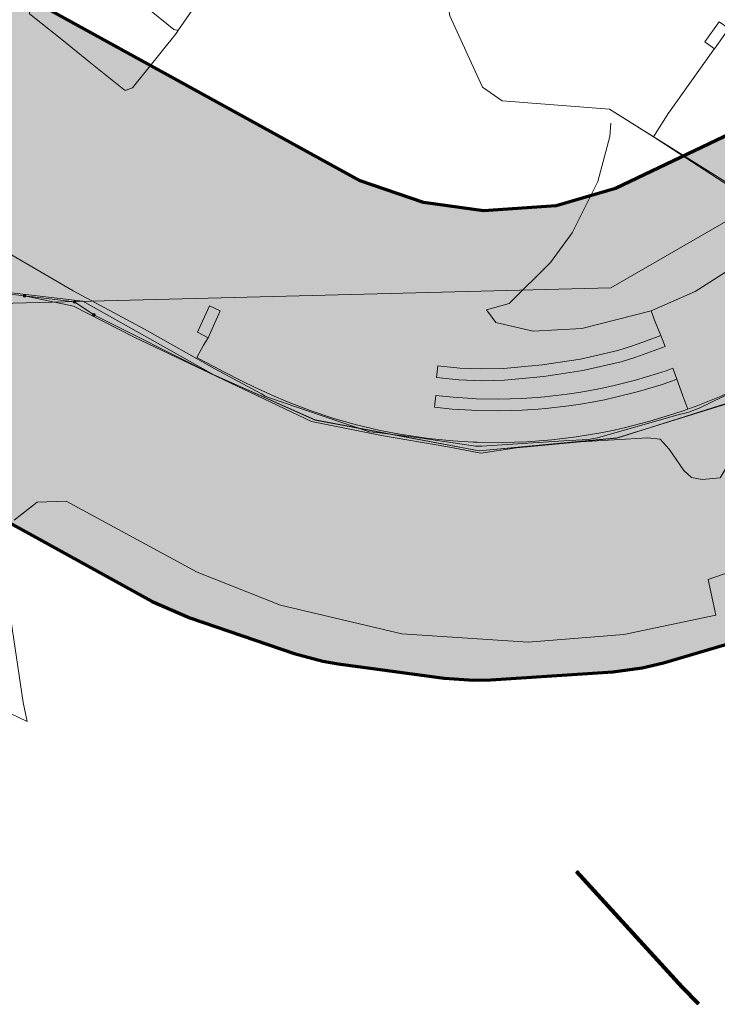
# Model space of a CAD drawing. Header units: metres. Extents: x 90551 to 91648, y 464474 to 467021.
# Tile 4 of 256: x 90705 to 90764, y 464638 to 464722. Entities that reach past the tile are written whole.
import ezdxf
from ezdxf.lldxf.tags import DXFTag

# ---------------------------------------------------------------- set-up
doc = ezdxf.new("R2010")
doc.units = ezdxf.units.M
for name, color, linetype, lineweight in [('B-OI-KL-DATA_HULPSTUK_KPN BV-S', 90, 'Continuous', 18), ('B-OI-KL-DATA_KABELBED_KPN BV-G', 90, 'Continuous', 100), ('B-OI-KL-ET_LS_230 V_COMOL 5 VOF-G', 190, 'KL-LS-SO', 18), ('B-OI-KL-ET_LS_400 V_LIANDER NV PAC 2AI68G2-G', 190, 'KL-LS-SO', 18), ('B-OI-KL-ET_LS_HULPSTUK_LIANDER NV PAC 2AI68G2-S', 190, 'Continuous', 18), ('B-OI-KL-ET_MS_10 KV_LIANDER NV PAC 2AI68G2-G', 130, 'KL-MS-SO', 18), ('B-OI-KL-WATER_1000_DUNEA NV-G', 170, 'KL-WATER-SO', 18), ('B-OI-OG-INFO_COMOL 5 VOF-GV', 7, 'Continuous', 18)]:
    doc.layers.add(name, color=color, linetype=linetype, lineweight=lineweight)
doc.layers.add('B-OI-OG-INFO_EIS VOORZORGSMAATREGEL_DUNEA NV-GV', color=7, linetype='Continuous', lineweight=70, true_color=0xfa194b, transparency=0.8)
doc.layers.add('B-OI-OG-INFO_EIS VOORZORGSMAATREGEL_DUNEA NV-V', color=7, linetype='Continuous', lineweight=18, true_color=0xfa194b, transparency=0.8)
doc.styles.add('NLCS-ISO', font='NLCS-ISO.TTF')
tags = doc.linetypes.add('KL-LS-SO', pattern='A,4,-1,[103,NLCS.SHX,S=0.75,R=0,X=0,Y=0],-1,4,-1,["L",Standard,S=1,R=0,X=0,Y=-0.5],-2', length=13).pattern_tags.tags
tags[18] = DXFTag(74, 10)
tags = doc.linetypes.add('KL-MS-SO', pattern='A,4,-1,[103,NLCS.SHX,S=0.75,R=0,X=0,Y=0],-1,4,-1,["M",Standard,S=1,R=0,X=0,Y=-0.5],-2', length=13).pattern_tags.tags
tags[18] = DXFTag(74, 10)
doc.linetypes.add('KL-WATER-SO', pattern='A,7,-0.5,[168,NLCS.SHX,S=0.75,R=0,X=0.75,Y=0],-2', length=9.5)

# ---------------------------------------------------------------- blocks, each defined once
blk = doc.blocks.new('SKL-WTB_HULP_MOF-SO')
at = {"linetype": 'ByBlock', "lineweight": 18}
h = blk.add_hatch(color=0, dxfattribs=at)
h.dxf.hatch_style = 1
h.paths.add_polyline_path([(-0.5625, 0, 1), (0.5625, 0, 1)])
at = {"color": 0, "linetype": 'ByBlock', "lineweight": 18}
blk.add_circle((0, 0), 0.5625, dxfattribs=at)
at = {"color": 0, "linetype": 'ByBlock', "lineweight": 18, "style": 'NLCS-ISO', "flags": 1}
for tag, p in [('TYPE', (1.5, 0)), ('OMSCHRIJVING', (1.5, -3)), ('LABEL', (1.5, -1.5))]:
    blk.add_attdef(tag, p, '', height=1, dxfattribs=at)
blk = doc.blocks.new('SKL-WTB_HULP_OVERIG-SO')
at = {"color": 0, "linetype": 'ByBlock', "lineweight": 18}
for points in [[(-0.14, 0.14), (0.14, -0.14)], [(0.14, 0.14), (-0.14, -0.14)]]:
    blk.add_lwpolyline(points, dxfattribs=at)
at = {"color": 0, "linetype": 'ByBlock', "lineweight": 18, "style": 'NLCS-ISO', "flags": 1}
for tag, p in [('TYPE', (1.5, 0)), ('OMSCHRIJVING', (1.5, -3)), ('LABEL', (1.5, -1.5))]:
    blk.add_attdef(tag, p, '', height=1, dxfattribs=at)

msp = doc.modelspace()

# ---------------------------------------------------------------- hatches: boundary and pattern name
at = {"layer": 'B-OI-OG-INFO_EIS VOORZORGSMAATREGEL_DUNEA NV-V'}
msp.add_hatch(color=256, dxfattribs=at).paths.add_polyline_path([(90781.777, 464717.238), (90781.305, 464717.143), (90780.947, 464717.098), (90780.459, 464716.973), (90779.713, 464716.823), (90772.727, 464715.03), (90770.323, 464714.248), (90769.11, 464713.719), (90755.554, 464707.272), (90750.501, 464705.789), (90744.293, 464705.379), (90739.154, 464706.073), (90733.744, 464707.913), (90689.175, 464732.459), (90672.61, 464742.435), (90659.283, 464754.027), (90648.048, 464768.785), (90633.857, 464797.197), (90631.583, 464802.279), (90626.467, 464821.19), (90625.008, 464847.596), (90624.709, 464850.107), (90624.096, 464852.56), (90623.179, 464854.916), (90621.511, 464857.835), (90620.615, 464859.138), (90619.051, 464861.126), (90617.251, 464862.9), (90615.24, 464864.434), (90613.884, 464865.262), (90612.88, 464865.822), (90610.599, 464866.911), (90608.198, 464867.705), (90605.715, 464868.188), (90603.192, 464868.355), (90600.669, 464868.203), (90598.184, 464867.732), (90595.779, 464866.952), (90593.491, 464865.875), (90591.358, 464864.518), (90589.413, 464862.903), (90587.687, 464861.055), (90586.208, 464859.003), (90584.999, 464856.783), (90584.082, 464854.427), (90583.467, 464851.974), (90583.168, 464849.463), (90583.188, 464846.934), (90583.527, 464844.428), (90584.179, 464841.985), (90585.135, 464839.644), (90585.414, 464839.15), (90586.643, 464816.888), (90586.943, 464814.378), (90587.307, 464812.769), (90593.379, 464790.319), (90594.431, 464787.371), (90597.515, 464780.479), (90597.879, 464779.712), (90613.105, 464749.228), (90615.083, 464746.051), (90628.698, 464728.167), (90630.354, 464726.256), (90631.486, 464725.191), (90647.673, 464711.111), (90650.48, 464709.069), (90668.871, 464697.992), (90669.542, 464697.606), (90715.989, 464672.026), (90719.199, 464670.61), (90728.115, 464667.578), (90730.556, 464666.917), (90731.878, 464666.693), (90740.932, 464665.471), (90743.455, 464665.291), (90744.924, 464665.334), (90755.332, 464666.02), (90757.84, 464666.346), (90759.651, 464666.787), (90768.347, 464669.341), (90771.303, 464670.469), (90782.312, 464675.705), (90783.371, 464675.28), (90785.819, 464674.643), (90788.326, 464674.319), (90790.855, 464674.315), (90793.363, 464674.63), (90795.813, 464675.259), (90798.163, 464676.191), (90800.377, 464677.413), (90802.419, 464678.904), (90804.256, 464680.641), (90805.859, 464682.596), (90807.203, 464684.738), (90808.267, 464687.032), (90809.032, 464689.443), (90809.487, 464691.93), (90809.624, 464694.455), (90809.442, 464696.976), (90808.943, 464699.455), (90808.135, 464701.851), (90807.031, 464704.127), (90805.65, 464706.244), (90804.011, 464708.171), (90802.143, 464709.875), (90800.435, 464711.104), (90795.495, 464714.278), (90794.751, 464714.691), (90794.038, 464715.129), (90793.653, 464715.303), (90793.286, 464715.507), (90792.506, 464715.819), (90791.733, 464716.167), (90791.328, 464716.291), (90790.939, 464716.447), (90790.126, 464716.659), (90789.315, 464716.907), (90788.898, 464716.979), (90788.491, 464717.085), (90787.659, 464717.192), (90786.823, 464717.336), (90786.399, 464717.355), (90785.984, 464717.408), (90785.139, 464717.41), (90784.297, 464717.447), (90783.882, 464717.412), (90783.455, 464717.413), (90782.611, 464717.307)])

# ---------------------------------------------------------------- linework, layer by layer
at = {"layer": 'B-OI-KL-DATA_KABELBED_KPN BV-G', "flags": 128}
for points in [[(90752.233, 464648.971), (90761.263, 464639.094)], [(90761.263, 464639.094), (90762.654, 464637.657)]]:
    msp.add_lwpolyline(points, dxfattribs=at)
at = {"layer": 'B-OI-KL-ET_LS_230 V_COMOL 5 VOF-G', "flags": 128}
for points in [[(90705.607, 464722.467), (90705.497, 464722.338), (90705.522, 464722.197), (90705.639, 464722.056), (90708.14, 464720.112), (90710.867, 464717.894), (90713.563, 464715.731), (90713.647, 464715.672), (90713.756, 464715.657), (90714.314, 464715.87), (90718.03, 464720.516), (90718.232, 464720.807), (90722.538, 464727.011), (90726.828, 464733.425), (90727.28, 464733.882), (90727.968, 464733.743), (90733.518, 464729.939), (90736.304, 464727.29), (90738.608, 464724.778), (90739.346, 464725.502)], [(90718.232, 464720.807), (90718.059, 464720.779), (90717.832, 464720.839), (90715.296, 464722.906), (90712.592, 464725.117), (90709.872, 464727.319), (90707.244, 464729.363), (90707.136, 464729.42), (90707.033, 464729.37), (90706.943, 464729.271)], [(90741.093, 464723.972), (90741.404, 464722.021), (90744.19, 464715.937), (90745.893, 464714.747), (90755.033, 464714.036), (90758.798, 464711.686), (90764.817, 464707.787), (90769.967, 464704.713), (90776.031, 464696.759), (90776.663, 464695.448)], [(90741.093, 464723.972), (90741.404, 464722.021), (90744.19, 464715.937), (90745.893, 464714.747), (90755.033, 464714.036), (90769.967, 464704.713), (90776.031, 464696.759), (90776.663, 464695.448)], [(90763.194, 464719.792), (90764.418, 464721.506), (90765.232, 464720.925), (90764.006, 464719.209), (90763.194, 464719.792)], [(90764, 464719.214), (90760.08, 464713.714)], [(90760.11, 464713.755), (90758.813, 464711.677)], [(90758.602, 464696.832), (90752.694, 464695.332), (90748.529, 464695.103), (90745.345, 464695.838), (90744.547, 464696.918), (90746.474, 464697.444), (90750.007, 464700.962), (90751.856, 464703.492), (90754.057, 464707.868), (90755.087, 464711.707), (90755.163, 464712.853)], [(90769.326, 464705.114), (90767.376, 464702.348), (90765.901, 464700.718), (90762.355, 464698.483), (90758.602, 464696.832), (90758.937, 464695.9)], [(90719.87, 464694.994), (90720.756, 464694.527), (90721.788, 464696.833), (90720.883, 464697.258), (90719.87, 464694.994)], [(90864.046, 464645.221), (90864.364, 464647.54), (90862.93, 464648.831), (90859.818, 464650.766), (90855.865, 464653.059), (90853.135, 464654.761), (90846.17, 464658.834), (90843.12, 464660.556), (90836.889, 464664.177), (90833.339, 464666.299), (90828.682, 464669.1), (90824.364, 464671.752), (90820.053, 464674.42), (90815.748, 464677.093), (90812.269, 464679.205), (90810.082, 464681.497), (90808.312, 464682.463), (90806.282, 464683.03), (90804.034, 464684.449), (90797.532, 464688.675), (90791.688, 464692.338), (90788.704, 464694.297), (90785.693, 464695.61), (90782.38, 464696.214), (90778.891, 464695.743), (90776.663, 464695.448), (90772.827, 464694.013), (90772.228, 464693.683), (90770.391, 464692.529), (90769.168, 464691.821), (90768.487, 464691.447), (90767.011, 464690.683), (90766.547, 464690.455), (90764.583, 464689.558), (90762.583, 464688.748), (90761.326, 464688.291), (90760.538, 464688.023), (90758.489, 464687.397), (90756.419, 464686.863), (90755.432, 464686.642), (90754.32, 464686.419), (90753.26, 464686.231), (90752.208, 464686.069), (90750.112, 464685.815), (90749.426, 464685.752), (90747.983, 464685.652), (90745.873, 464685.584), (90743.775, 464685.609), (90743.403, 464685.623), (90741.661, 464685.727), (90739.576, 464685.936), (90737.519, 464686.234), (90737.459, 464686.245), (90735.456, 464686.626), (90733.434, 464687.104), (90731.712, 464687.587), (90731.426, 464687.674), (90729.474, 464688.322), (90727.55, 464689.055), (90726.197, 464689.631), (90725.657, 464689.875), (90724.736, 464690.31), (90723.683, 464690.834), (90722.056, 464691.66), (90721.377, 464692.01), (90720.432, 464692.502), (90719.797, 464692.839), (90720.384, 464693.894)], [(90759.419, 464694.717), (90758.937, 464695.9)], [(90720.756, 464694.527), (90720.384, 464693.894)], [(90759.419, 464694.717), (90758.214, 464694.259), (90756.998, 464693.83), (90755.772, 464693.431)], [(90759.787, 464693.788), (90759.419, 464694.717)], [(90755.772, 464693.431), (90752.556, 464692.714), (90749.301, 464692.206), (90746.019, 464691.909)], [(90756.045, 464692.469), (90757.303, 464692.878), (90758.55, 464693.317), (90759.787, 464693.788)], [(90746.075, 464690.911), (90749.429, 464691.214), (90752.757, 464691.734), (90756.045, 464692.469)], [(90740.209, 464689.603), (90741.706, 464689.445), (90743.313, 464689.34), (90743.656, 464689.325), (90745.592, 464689.292), (90747.541, 464689.344), (90748.873, 464689.429), (90749.506, 464689.484), (90751.444, 464689.707), (90752.416, 464689.852), (90753.396, 464690.02), (90754.425, 464690.221), (90755.337, 464690.42), (90757.253, 464690.904), (90759.15, 464691.472), (90759.88, 464691.716), (90760.469, 464691.927), (90760.806, 464690.985), (90760.207, 464690.771), (90759.452, 464690.519), (90757.519, 464689.939), (90755.566, 464689.447), (90754.627, 464689.242), (90753.576, 464689.037), (90752.575, 464688.865), (90751.575, 464688.716), (90749.607, 464688.488), (90748.948, 464688.432), (90747.586, 464688.345), (90745.597, 464688.291), (90743.626, 464688.326), (90743.259, 464688.341), (90741.621, 464688.448), (90740.104, 464688.609), (90740.209, 464689.603)], [(90740.389, 464692.129), (90740.257, 464691.138)], [(90746.019, 464691.909), (90744.139, 464691.866), (90742.26, 464691.939), (90740.389, 464692.129)], [(90740.257, 464691.138), (90742.19, 464690.942), (90744.132, 464690.866), (90746.075, 464690.911)], [(90760.806, 464690.985), (90761.323, 464689.566)], [(90761.323, 464689.566), (90761.733, 464688.439)]]:
    msp.add_lwpolyline(points, dxfattribs=at)
at = {"layer": 'B-OI-KL-ET_LS_400 V_LIANDER NV PAC 2AI68G2-G', "flags": 128}
for points in [[(90816.688, 464769.124), (90823.941, 464783.501), (90825.799, 464787.033), (90826.456, 464787.592), (90827.177, 464787.609), (90827.477, 464787.094), (90826.987, 464786.133), (90764.509, 464682.56), (90762.956, 464682.426), (90762.045, 464682.587), (90761.403, 464683.192), (90760.148, 464685.007), (90759.372, 464685.872), (90758.315, 464685.976), (90752.564, 464685.636), (90747.111, 464685.137), (90744.051, 464684.678), (90741.234, 464685.213), (90735.585, 464686.173), (90729.585, 464687.388), (90714.503, 464694.554), (90709.265, 464697.222), (90705.095, 464698.11)], [(90663.486, 464714.752), (90663.7, 464714.785), (90668.718, 464716.865), (90673.916, 464712.867), (90676.338, 464704.358), (90678.5, 464695.78), (90678.613, 464695.354), (90678.967, 464695.432), (90685.746, 464696.849), (90687.676, 464697.228), (90690.611, 464697.329), (90696.1, 464694.63), (90697.949, 464694.348), (90703.417, 464698.318), (90709.345, 464697.584)], [(90677.281, 464700.616), (90677.388, 464702.533), (90684.128, 464696.974), (90755.148, 464698.806), (90775.943, 464710.774)], [(90709.345, 464697.584), (90710.999, 464696.487)], [(90767.874, 464690.18), (90765.06, 464688.892), (90755.69, 464685.98), (90743.914, 464684.885), (90729.919, 464687.485), (90720.888, 464691.531), (90710.999, 464696.487)]]:
    msp.add_lwpolyline(points, dxfattribs=at)
at = {"layer": 'B-OI-KL-ET_MS_10 KV_LIANDER NV PAC 2AI68G2-G', "flags": 128}
msp.add_lwpolyline([(90680.731, 464686.083), (90678.815, 464694.914), (90678.938, 464695.376), (90685.656, 464696.954), (90689.5, 464697.594), (90690.546, 464697.788), (90696.55, 464694.75), (90698.305, 464694.624), (90702.982, 464698.492), (90710.057, 464697.641), (90721.251, 464691.37), (90729.903, 464687.531), (90743.929, 464684.881), (90755.672, 464685.95), (90765.009, 464688.932), (90769.19, 464691.365), (90773.876, 464693.636)], dxfattribs=at)
at = {"layer": 'B-OI-KL-WATER_1000_DUNEA NV-G', "flags": 128}
msp.add_lwpolyline([(90789.625, 464694.276), (90788.816, 464694.828), (90785.327, 464697.042), (90784.685, 464697.45), (90783.827, 464697.23), (90777.699, 464695.657), (90776.718, 464695.256), (90775.078, 464694.512), (90768.736, 464691.461), (90762.713, 464688.53), (90761.831, 464688.19), (90760.691, 464687.889), (90754.016, 464685.976), (90753.225, 464685.832), (90751.141, 464685.739), (90744.135, 464685.276), (90743.608, 464685.29), (90739.028, 464685.966), (90735.167, 464686.444), (90734.554, 464686.512), (90730.586, 464687.851), (90726.092, 464689.386), (90725.637, 464689.544), (90725.324, 464689.735), (90721.348, 464691.87), (90715.323, 464695.255), (90709.232, 464698.547), (90703.434, 464701.909), (90703.28, 464701.998), (90697.235, 464705.37), (90691.243, 464708.692), (90685.079, 464711.984), (90679.189, 464715.124), (90673.273, 464718.698), (90667.182, 464722.241), (90661.256, 464725.874), (90660.798, 464726.201), (90658.703, 464727.986), (90655.401, 464730.835), (90650.152, 464735.201), (90644.939, 464739.937), (90644.611, 464740.281), (90643.559, 464741.654), (90639.349, 464747.172), (90635.237, 464752.68), (90630.996, 464758.164), (90630.616, 464758.742), (90628.062, 464763.926), (90624.892, 464770.079), (90621.841, 464776.271), (90618.881, 464782.486), (90615.77, 464788.649), (90612.905, 464794.991), (90612.685, 464795.541), (90612.061, 464797.647), (90610.282, 464804.309), (90608.439, 464810.999), (90606.706, 464817.709), (90606.612, 464817.991), (90606.606, 464818.216), (90606.138, 464825.191), (90605.752, 464832.138), (90605.395, 464839.112), (90605.171, 464841.818), (90605.13, 464843.41), (90605.038, 464846.493), (90604.876, 464846.849), (90604.714, 464847.204), (90604.427, 464847.5), (90604.141, 464847.795), (90603.137, 464848.355)], dxfattribs=at)
at = {"layer": 'B-OI-OG-INFO_COMOL 5 VOF-GV', "flags": 128}
for points in [[(90853.43, 464644.256), (90827.435, 464657.171), (90784.262, 464681.395), (90780.235, 464681.165), (90770.998, 464676.499), (90763.482, 464673.905), (90764.14, 464670.853), (90756.271, 464669.207), (90748.104, 464668.539), (90737.32, 464669.243), (90726.934, 464671.708), (90719.82, 464674.532), (90708.656, 464680.579), (90706.171, 464680.499), (90704.213, 464678.966)], [(90703.24, 464675.105), (90704.974, 464663.396), (90705.322, 464661.783), (90678.341, 464674.706)]]:
    msp.add_lwpolyline(points, dxfattribs=at)
at = {"layer": 'B-OI-OG-INFO_EIS VOORZORGSMAATREGEL_DUNEA NV-GV', "flags": 128}
for points in [[(90769.11, 464713.719), (90755.554, 464707.272), (90750.501, 464705.789), (90744.293, 464705.379), (90739.154, 464706.073), (90733.744, 464707.913), (90689.175, 464732.459)], [(90669.542, 464697.606), (90715.989, 464672.026), (90719.199, 464670.61), (90728.115, 464667.578), (90730.556, 464666.917), (90731.878, 464666.693), (90740.932, 464665.471), (90743.455, 464665.291), (90744.924, 464665.334), (90755.332, 464666.02), (90757.84, 464666.346), (90759.651, 464666.787), (90768.347, 464669.341)]]:
    msp.add_lwpolyline(points, dxfattribs=at)

# ---------------------------------------------------------------- block references
at = {"layer": 'B-OI-KL-DATA_HULPSTUK_KPN BV-S', "xscale": 0.2, "yscale": 0.2, "zscale": 0.2}
for name, p in [('SKL-WTB_HULP_OVERIG-SO', (90752.233, 464648.971)), ('SKL-WTB_HULP_MOF-SO', (90761.263, 464639.094)), ('SKL-WTB_HULP_OVERIG-SO', (90761.263, 464639.094)), ('SKL-WTB_HULP_OVERIG-SO', (90761.263, 464639.094)), ('SKL-WTB_HULP_OVERIG-SO', (90762.654, 464637.657))]:
    msp.add_blockref(name, p, dxfattribs=at)
at = {"layer": 'B-OI-KL-ET_LS_HULPSTUK_LIANDER NV PAC 2AI68G2-S', "xscale": 0.2, "yscale": 0.2, "zscale": 0.2}
for p in [(90705.095, 464698.11), (90709.345, 464697.584), (90710.999, 464696.487)]:
    msp.add_blockref('SKL-WTB_HULP_MOF-SO', p, dxfattribs=at)

doc.saveas('drawing.dxf')
